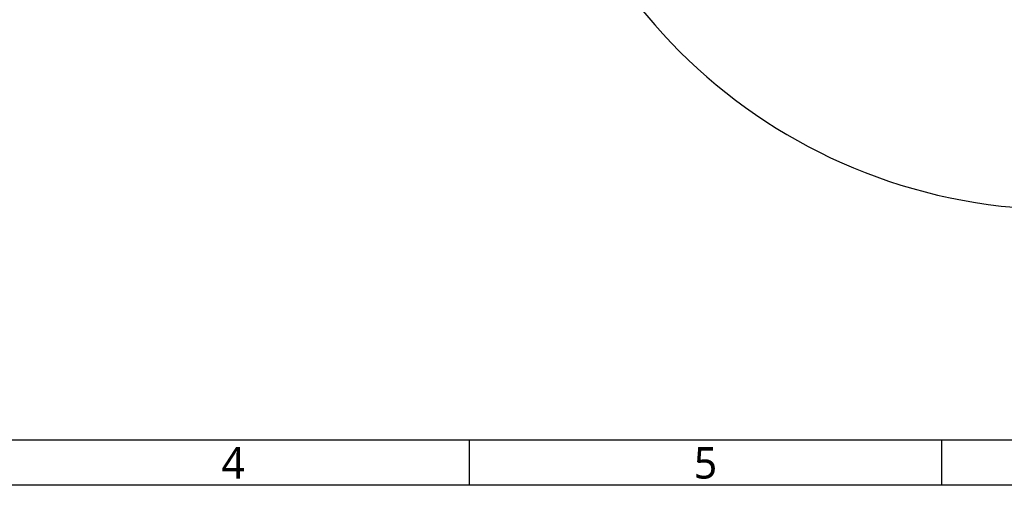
# Model space of a CAD drawing. Header units: millimetres. Extents: x 5828 to 6704, y 123 to 421.
# Tile 165 of 256: x 6444 to 6553, y 124 to 175. Entities that reach past the tile are written whole.
import ezdxf
from ezdxf.enums import TextEntityAlignment as Align

# ---------------------------------------------------------------- set-up
doc = ezdxf.new("R2010")
doc.units = ezdxf.units.MM
for name, color, linetype in [('多重引线', 7, 'Continuous'), ('模板', 7, 'Continuous'), ('运动范围', 7, 'Continuous')]:
    doc.layers.add(name, color=color, linetype=linetype)
doc.styles.add('微软雅黑', font='msyh.ttc', dxfattribs={"height": 1.5})

# ---------------------------------------------------------------- blocks, each defined once
blk = doc.blocks.new('图纸页')
at = {"layer": '模板', "color": 2}
for p, q in [((6493.66, 123.62), (6493.66, 128.62)), ((6546.16, 123.62), (6546.16, 128.62))]:
    blk.add_line(p, q, dxfattribs=at)
for points in [[(6283.66, 123.62), (6283.66, 420.62), (6703.66, 420.62), (6703.66, 123.62)], [(6308.66, 128.62), (6308.66, 415.62), (6698.66, 415.62), (6698.66, 128.62)]]:
    blk.add_lwpolyline(points, close=True, dxfattribs=at)
at = {"layer": '模板', "color": 2, "style": '微软雅黑'}
for s, p in [('4', (6467.41, 126.12)), ('5', (6519.91, 126.12))]:
    blk.add_text(s, height=3.5, dxfattribs=at).set_placement(p, align=Align.MIDDLE_CENTER)
for tag, height, p in [('编号', 4, (6669.32, 150.51)), ('当前页', 1.67, (6668.11, 141.19)), ('总页数', 1.67, (6673.32, 141.19)), ('比例', 1.67, (6628.66, 133.62))]:
    blk.add_attdef(tag, text='', height=height, dxfattribs=at).set_placement(p, align=Align.MIDDLE)

msp = doc.modelspace()

# ---------------------------------------------------------------- linework, layer by layer
at = {"layer": '运动范围'}
msp.add_arc((6559.4529, 214.3423), 60.06, 10, 350, dxfattribs=at)

# ---------------------------------------------------------------- block references
at = {"layer": '多重引线'}
msp.add_blockref('图纸页', (0, 0), dxfattribs=at)

doc.saveas('drawing.dxf')
